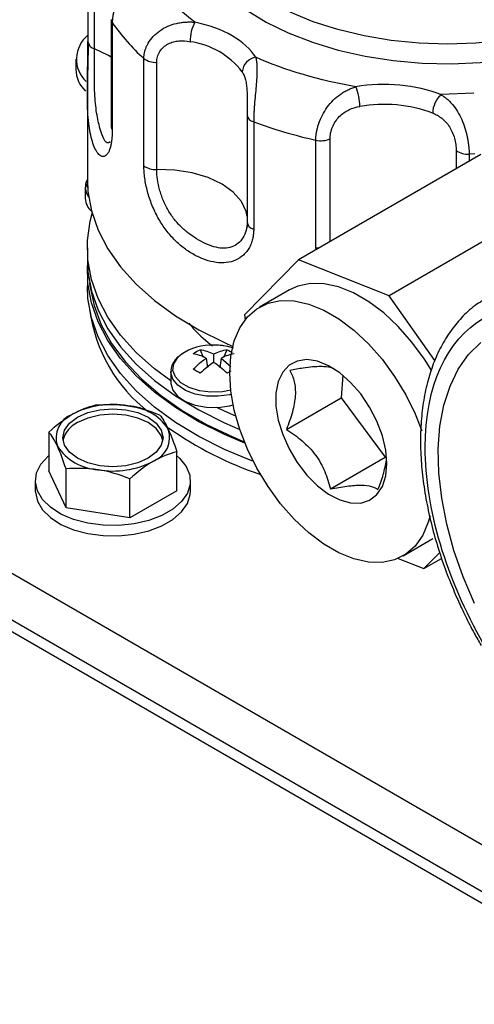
# Model space of a CAD drawing. Header units: inches. Extents: x 4 to 194, y 4 to 148.
# Tile 61 of 88: x 162.32 to 164.3, y 116.87 to 121.16. Entities that reach past the tile are written whole.
import ezdxf

# ---------------------------------------------------------------- set-up
doc = ezdxf.new("R2010")
doc.units = ezdxf.units.IN
doc.header["$LTSCALE"] = 18
doc.header["$MEASUREMENT"] = 0
doc.layers.add('TEXT', color=140, linetype='Continuous', lineweight=25)

msp = doc.modelspace()

# ---------------------------------------------------------------- linework, layer by layer
for p, q in [((162.613, 121.5323), (162.613, 121.0647)), ((162.6414, 121.0345), (162.6414, 121.5021)), ((162.7147, 121.1618), (162.7147, 120.6942)), ((162.719, 121.1486), (162.719, 120.681)), ((162.5603, 120.9887), (162.5603, 120.9438)), ((162.8569, 120.5247), (162.8569, 120.9923)), ((162.9128, 120.5081), (162.9128, 120.9757)), ((162.6104, 120.8587), (162.6103, 120.8481)), ((162.6103, 120.8487), (162.6103, 120.4654)), ((164.2957, 120.8409), (164.1512, 120.8352)), ((163.3067, 120.7483), (163.3066, 120.7465)), ((163.3066, 120.7465), (163.3066, 120.2789)), ((163.3355, 120.716), (163.3355, 120.2484)), ((163.6062, 120.1688), (163.6062, 120.6364)), ((163.6683, 120.1937), (163.6683, 120.642)), ((164.2185, 120.5916), (164.2185, 120.5113)), ((164.2991, 120.5763), (164.2747, 120.5753)), ((164.2747, 120.5753), (164.2747, 120.5437)), ((164.3261, 120.5734), (163.5306, 120.1142)), ((162.6014, 120.431), (162.6014, 120.3828)), ((164.7213, 120.4179), (163.9258, 119.9587)), ((162.6103, 120.1674), (162.6103, 120.1164)), ((163.6076, 120.1586), (163.6062, 120.1688)), ((163.5306, 120.1142), (163.2957, 119.8759)), ((163.9258, 119.9587), (163.5306, 120.1142)), ((162.6103, 120.0653), (162.6103, 120)), ((160.0699, 120.0253), (169.9694, 114.3105)), ((163.4912, 119.9839), (163.361, 119.9088)), ((164.1251, 119.6766), (163.9258, 119.9587)), ((163.2957, 119.8759), (163.2985, 119.8541)), ((169.9694, 114.1063), (160.0699, 119.8212)), ((169.9694, 114.0553), (160.0699, 119.7702)), ((163.1021, 119.7232), (163.116, 119.6905)), ((163.2059, 119.6905), (163.2199, 119.7232)), ((163.1287, 119.6862), (163.1345, 119.6463)), ((163.161, 119.7048), (163.161, 119.6675)), ((163.1933, 119.6862), (163.1875, 119.6463)), ((163.1933, 119.6862), (163.2355, 119.6502)), ((163.1342, 119.6478), (163.1348, 119.6465)), ((163.1872, 119.6465), (163.1877, 119.6478)), ((162.9745, 119.6272), (162.9745, 119.579)), ((163.2359, 119.6296), (163.2199, 119.6203)), ((163.7235, 119.6123), (163.7175, 119.514)), ((163.478, 119.3757), (163.7175, 119.514)), ((163.7175, 119.514), (163.9093, 119.2545)), ((162.4427, 119.3645), (162.4427, 119.1949)), ((163.0004, 119.1086), (163.0004, 119.2782)), ((163.6698, 119.1162), (163.9093, 119.2545)), ((163.9093, 119.2545), (163.9154, 119.2544)), ((162.5174, 119.0339), (162.5174, 119.2035)), ((162.5174, 119.0339), (162.4427, 119.1949)), ((162.7962, 118.9908), (162.7962, 119.1604)), ((162.3835, 119.1518), (162.3835, 119.1069)), ((163.0595, 119.1069), (163.0595, 119.1518)), ((163.0004, 119.1086), (162.7962, 118.9908)), ((162.7962, 118.9908), (162.5174, 119.0339)), ((163.9869, 118.8247), (164.117, 118.8998)), ((164.0775, 118.7695), (164.1465, 118.8395)), ((163.9652, 118.8137), (164.0775, 118.7695)), ((164.0775, 118.7695), (164.1545, 118.814))]:
    msp.add_line(p, q)
at = {"flags": 128}
for points in [[(163.3027, 121.204), (163.3898, 121.1509), (163.4865, 121.1036), (163.5916, 121.0628), (163.7039, 121.0289), (163.8219, 121.0023), (163.9443, 120.9833), (164.0695, 120.9723), (164.1961, 120.9693), (164.3225, 120.9743), (164.4472, 120.9874), (164.5686, 121.0082), (164.575, 121.0095)], [(164.8661, 121.1938), (164.7655, 121.1526), (164.6575, 121.1181), (164.5436, 121.0909), (164.425, 121.0712), (164.3034, 121.0592), (164.1803, 121.0552), (164.0571, 121.0592), (163.9355, 121.0712), (163.817, 121.0909), (163.703, 121.1181), (163.595, 121.1526), (163.4944, 121.1938)], [(162.7147, 120.9985), (162.7023, 121.006), (162.6414, 121.0345)], [(163.3066, 120.304), (163.3026, 120.3259), (163.2823, 120.3696), (163.2467, 120.4099), (163.1974, 120.445), (163.1365, 120.4735), (163.0667, 120.494), (162.9911, 120.5057), (162.9128, 120.5081)], [(162.6115, 120.4295), (162.61, 120.4376), (162.6104, 120.4536)], [(162.6103, 120.4654), (162.613, 120.4124), (162.6285, 120.3279), (162.6576, 120.2446), (162.7001, 120.1632), (162.7556, 120.0846), (162.8237, 120.0092), (162.9037, 119.9379), (162.9948, 119.8712), (163.0964, 119.8097), (163.2076, 119.754), (163.2444, 119.7377)], [(162.9745, 119.587), (162.9037, 119.6398), (162.8237, 119.7112), (162.7556, 119.7865), (162.7001, 119.8652), (162.6576, 119.9465), (162.6285, 120.0298), (162.613, 120.1143), (162.6112, 120.1993), (162.6233, 120.284), (162.6316, 120.3164)], [(163.6062, 120.1688), (163.614, 120.1674), (163.6214, 120.1666)], [(162.6103, 120.1164), (162.613, 120.0633), (162.6285, 119.9788), (162.6576, 119.8955), (162.7001, 119.8142), (162.7556, 119.7355), (162.8237, 119.6601), (162.9037, 119.5888), (162.9948, 119.5221), (163.0964, 119.4606), (163.2076, 119.4049), (163.275, 119.3759)], [(163.2973, 119.3159), (163.2076, 119.3539), (163.0964, 119.4096), (162.9948, 119.4711), (162.9037, 119.5378), (162.8237, 119.6091), (162.7556, 119.6844), (162.7001, 119.7631), (162.6576, 119.8445), (162.6285, 119.9278), (162.613, 120.0123), (162.6109, 120.0909)], [(163.3335, 119.2368), (163.3272, 119.2391), (163.2076, 119.2886), (163.0964, 119.3443), (162.9948, 119.4058), (162.9037, 119.4725), (162.8237, 119.5438), (162.7556, 119.6191), (162.7001, 119.6978), (162.6576, 119.7792), (162.6285, 119.8624), (162.613, 119.9469), (162.6103, 120)], [(162.6203, 120.0141), (162.6218, 120.001), (162.6394, 119.9158), (162.671, 119.8319), (162.7163, 119.7501), (162.7748, 119.6712), (162.8461, 119.5959), (162.9294, 119.5248), (163.0241, 119.4586), (163.1292, 119.3979), (163.2439, 119.3432), (163.2947, 119.3222)], [(164.1118, 119.6315), (164.08, 119.6821), (164.0254, 119.7567), (163.9658, 119.8243), (163.9026, 119.8833), (163.8372, 119.9324), (163.771, 119.9706), (163.7056, 119.997), (163.6424, 120.011), (163.5828, 120.0122), (163.5281, 120.0008), (163.4912, 119.9839)], [(164.1045, 118.9996), (164.0969, 118.9719), (164.0728, 118.9148), (164.0397, 118.8677), (163.9984, 118.8318), (163.9499, 118.8079), (163.8953, 118.7964), (163.8357, 118.7976), (163.7725, 118.8116), (163.7071, 118.838), (163.6409, 118.8762), (163.5755, 118.9253), (163.5123, 118.9843), (163.4527, 119.0519), (163.398, 119.1265), (163.3495, 119.2064), (163.3083, 119.29), (163.2752, 119.3752), (163.251, 119.4603), (163.2363, 119.5432), (163.2314, 119.6223), (163.2363, 119.6956), (163.251, 119.7616), (163.2752, 119.8187), (163.3083, 119.8658), (163.3495, 119.9017), (163.398, 119.9257), (163.4527, 119.9371), (163.5123, 119.9359), (163.5755, 119.9219), (163.6409, 119.8955), (163.7071, 119.8573), (163.7725, 119.8082), (163.8357, 119.7492), (163.8953, 119.6816), (163.9499, 119.607), (163.9984, 119.5271), (164.0397, 119.4436), (164.0689, 119.3696)], [(164.2979, 118.6179), (164.2489, 118.7328), (164.2085, 118.8484), (164.177, 118.9634), (164.1551, 119.0764), (164.1427, 119.186), (164.1403, 119.2909), (164.1477, 119.3897), (164.1649, 119.4813), (164.1916, 119.5646), (164.2276, 119.6386), (164.2724, 119.7023), (164.3254, 119.755)], [(163.2359, 119.5471), (163.1989, 119.5399), (163.1483, 119.5378), (163.0987, 119.544), (163.0542, 119.5581), (163.0183, 119.5788), (162.994, 119.6045), (162.9832, 119.6331), (162.9868, 119.6623), (163.0046, 119.6898), (163.0175, 119.7015)], [(163.9165, 119.2267), (163.9116, 119.286), (163.8969, 119.3485), (163.8731, 119.4118), (163.8411, 119.4733), (163.8023, 119.5304), (163.7582, 119.5808), (163.7107, 119.6224), (163.6617, 119.6536), (163.6132, 119.673), (163.5672, 119.6799), (163.5255, 119.6739), (163.49, 119.6554), (163.4619, 119.6251), (163.4426, 119.5842), (163.4327, 119.5344), (163.4327, 119.4777), (163.4426, 119.4165), (163.4619, 119.3533), (163.49, 119.2906), (163.5255, 119.231), (163.5672, 119.177), (163.6132, 119.1307), (163.6617, 119.0941), (163.7107, 119.0687), (163.7582, 119.0555), (163.8023, 119.055), (163.8411, 119.0673), (163.8731, 119.0918), (163.8969, 119.1276), (163.9116, 119.1732), (163.9165, 119.2267)], [(163.2382, 119.5292), (163.2294, 119.5271), (163.1801, 119.5201), (163.1293, 119.5211), (163.0809, 119.53), (163.0384, 119.5461), (163.005, 119.5682), (162.9832, 119.5946), (162.9746, 119.6235), (162.9745, 119.6284)], [(162.9745, 119.579), (162.9746, 119.5753), (162.9832, 119.5464), (163.005, 119.5199), (163.0384, 119.4978), (163.0809, 119.4818), (163.1293, 119.4729), (163.1801, 119.4719), (163.2294, 119.4788), (163.2461, 119.4832)], [(162.5668, 119.4289), (162.6121, 119.4489), (162.6649, 119.4616), (162.7215, 119.4659), (162.7781, 119.4616), (162.8309, 119.4489), (162.8762, 119.4289), (162.911, 119.4027), (162.9328, 119.3723), (162.9403, 119.3396), (162.9328, 119.3069), (162.911, 119.2764), (162.8762, 119.2503), (162.8309, 119.2302), (162.7781, 119.2176), (162.7215, 119.2133), (162.6649, 119.2176), (162.6121, 119.2302), (162.5668, 119.2503), (162.5321, 119.2764), (162.5102, 119.3069), (162.5028, 119.3396), (162.5102, 119.3723), (162.5321, 119.4027), (162.5668, 119.4289)], [(163.2575, 119.4341), (163.2076, 119.456), (163.1742, 119.4716)], [(162.9393, 119.3278), (162.9328, 119.3488), (162.911, 119.3792), (162.8762, 119.4054), (162.8309, 119.4255), (162.7781, 119.4381), (162.7215, 119.4424), (162.6649, 119.4381), (162.6121, 119.4255), (162.5668, 119.4054)], [(162.9997, 119.2626), (163.0128, 119.2508), (163.0413, 119.2149), (163.0568, 119.1764), (163.0585, 119.137), (163.0465, 119.0981), (163.0211, 119.0614), (162.9835, 119.0285), (162.9351, 119.0005), (162.878, 118.9788), (162.8145, 118.9642), (162.7472, 118.9572), (162.6788, 118.9582), (162.6122, 118.9671), (162.55, 118.9836), (162.4949, 119.007), (162.4491, 119.0363), (162.4144, 119.0703), (162.3923, 119.1077), (162.3836, 119.1468), (162.3888, 119.1862), (162.4076, 119.2242), (162.4393, 119.2591), (162.4427, 119.2621)], [(162.3835, 119.1069), (162.3836, 119.1019), (162.3923, 119.0628), (162.4144, 119.0254), (162.4491, 118.9914), (162.4949, 118.9621), (162.55, 118.9387), (162.6122, 118.9222), (162.6788, 118.9133), (162.7472, 118.9123), (162.8145, 118.9193), (162.878, 118.9339), (162.9351, 118.9556), (162.9835, 118.9836), (163.0211, 119.0165), (163.0465, 119.0532), (163.0585, 119.092), (163.0595, 119.1069)]]:
    msp.add_lwpolyline(points, dxfattribs=at)
for centre, radius, start, end in [((162.738, 121.1621), 0.0234, 181.8389, 215.4739), ((163.4422, 121.6479), 0.8789, 214.6226, 228.2419), ((163.2444, 121.0646), 0.1863, 152.5374, 179.7304), ((162.6953, 120.9891), 0.1328, 128.2843, 227.1328), ((162.6492, 121.0703), 0.0366, 188.7032, 257.7452), ((163.0121, 120.7232), 0.3453, 37.669, 82.3364), ((162.9068, 121.0577), 0.0822, 232.6652, 274.2297), ((163.3563, 120.9273), 0.0712, 99.6708, 174.3452), ((162.697, 120.9483), 0.1368, 181.8962, 226.0181), ((163.5788, 120.7828), 0.2196, 0.1462, 23.1097), ((164.2325, 120.7516), 0.1166, 134.1854, 178.6309), ((163.9035, 120.1823), 0.6102, 69.631, 99.9206), ((163.3431, 120.7522), 0.0369, 188.9198, 258.1015), ((164.0833, 122.7585), 2.175, 249.8904, 257.3279), ((162.738, 120.6945), 0.0233, 180.8261, 215.4995), ((163.6288, 120.7341), 0.1002, 256.946, 293.2195), ((164.2683, 120.6579), 0.0828, 233.0978, 274.443), ((162.9068, 120.5901), 0.0822, 232.6652, 274.2297), ((162.6716, 120.4321), 0.0702, 179.8935, 217.3398), ((162.6768, 120.3848), 0.0754, 181.5189, 230.4959), ((163.3431, 120.2846), 0.0369, 188.9198, 258.1015), ((163.2953, 119.9889), 0.6811, 187.6889, 232.1567), ((163.152, 119.5074), 0.2361, 87.5226, 124.7452), ((163.1622, 119.4545), 0.2888, 73.7511, 89.989), ((162.7211, 119.1008), 0.3838, 80.2289, 117.3572), ((162.7725, 119.2512), 0.2282, 33.4389, 86.5665), ((162.5837, 119.3388), 0.1099, 110.7421, 199.461), ((162.6154, 119.3014), 0.1147, 115.0211, 166.6947), ((162.8594, 119.3403), 0.1099, 290.7421, 19.461), ((163.8799, 120.6924), 1.5981, 235.01, 251.1976), ((162.6705, 119.428), 0.2282, 213.4389, 266.5665), ((162.7219, 119.5784), 0.3838, 260.2289, 297.3572)]:
    msp.add_arc(centre, radius, start, end)
for points, knots in [([(162.8567, 121.4025), (162.8552, 121.4007), (162.852, 121.3973), (162.847, 121.3918), (162.8419, 121.3862), (162.8366, 121.3803), (162.8311, 121.3743), (162.8256, 121.368), (162.8199, 121.3615), (162.8084, 121.348), (162.7908, 121.3261), (162.7681, 121.2934), (162.7478, 121.2578), (162.7349, 121.2281), (162.7277, 121.2058), (162.7239, 121.1911), (162.7211, 121.1766), (162.7193, 121.1623), (162.7191, 121.1532), (162.719, 121.1486)], [0, 0, 0, 0, 0.031071, 0.062154, 0.093269, 0.124432, 0.155662, 0.186976, 0.218392, 0.249927, 0.373946, 0.499658, 0.622463, 0.74909, 0.798542, 0.848297, 0.898417, 0.948964, 1, 1, 1, 1]), ([(162.8569, 120.9923), (162.8569, 120.9946), (162.857, 120.9991), (162.8576, 121.0059), (162.8586, 121.0127), (162.8599, 121.0195), (162.8616, 121.0262), (162.8636, 121.0328), (162.866, 121.0394), (162.8688, 121.0459), (162.8718, 121.0522), (162.8799, 121.0672), (162.8962, 121.0892), (162.9256, 121.1146), (162.9602, 121.1339), (162.9922, 121.1443), (163.0186, 121.1493), (163.0388, 121.1513), (163.059, 121.1518), (163.0724, 121.151), (163.0791, 121.1505)], [0, 0, 0, 0, 0.025512, 0.050896, 0.076158, 0.101307, 0.12635, 0.151295, 0.17615, 0.200922, 0.225619, 0.250249, 0.376893, 0.499722, 0.625604, 0.749796, 0.812812, 0.875424, 0.937772, 1, 1, 1, 1]), ([(162.719, 120.681), (162.719, 120.6782), (162.719, 120.6726), (162.7187, 120.6646), (162.7184, 120.6567), (162.7178, 120.6492), (162.7172, 120.6418), (162.7158, 120.6301), (162.7133, 120.615), (162.7089, 120.5985), (162.7035, 120.5852), (162.6951, 120.5717), (162.6832, 120.5634), (162.6679, 120.5665), (162.6532, 120.5815), (162.6401, 120.6064), (162.6292, 120.6385), (162.6208, 120.6768), (162.6148, 120.7217), (162.6113, 120.7727), (162.6101, 120.8298), (162.6104, 120.8804), (162.611, 120.9217), (162.6116, 120.9526), (162.6122, 120.9829), (162.6126, 121.0075), (162.6129, 121.0265), (162.613, 121.0405), (162.6131, 121.054), (162.6131, 121.0626), (162.6131, 121.0669)], [0, 0, 0, 0, 0.0104423, 0.0208547, 0.0312533, 0.0416546, 0.0520749, 0.0625305, 0.0938366, 0.1252229, 0.1564359, 0.1878195, 0.2502077, 0.3113703, 0.3754297, 0.437706, 0.4999781, 0.5624246, 0.624444, 0.688377, 0.7494237, 0.8119176, 0.8432934, 0.8745022, 0.905753, 0.9369296, 0.9527332, 0.9684751, 0.9842118, 1, 1, 1, 1]), ([(162.6146, 121.0566), (162.6142, 121.0421), (162.6135, 121.0128), (162.6121, 120.9607), (162.6107, 120.9084), (162.6105, 120.8742), (162.6104, 120.8587)], [0, 0, 0, 0, 0.255655, 0.513918, 0.779334, 1, 1, 1, 1]), ([(162.9128, 120.9757), (162.9128, 120.9839), (162.914, 120.992), (162.9175, 121.0038), (162.9189, 121.0077), (162.9223, 121.0152), (162.9242, 121.0188), (162.9308, 121.0293), (162.9362, 121.0358), (162.9483, 121.047), (162.9552, 121.0518), (162.9697, 121.0596), (162.9773, 121.0626), (162.9932, 121.067), (163.0013, 121.0684), (163.0257, 121.0703), (163.0421, 121.0688), (163.0582, 121.0655)], [0, 0, 0, 0, 0.125, 0.125, 0.1875, 0.1875, 0.25, 0.25, 0.375, 0.375, 0.5, 0.5, 0.625, 0.625, 0.75, 0.75, 1, 1, 1, 1]), ([(162.7096, 120.6293), (162.7071, 120.6272), (162.6979, 120.6193), (162.6811, 120.6376), (162.665, 120.6864), (162.6498, 120.7518), (162.6426, 120.8242), (162.641, 120.8902), (162.6409, 120.941), (162.6413, 120.9913), (162.6414, 121.0201), (162.6414, 121.0345)], [0, 0, 0, 0, 0.057763, 0.214622, 0.371118, 0.527817, 0.685004, 0.759809, 0.842423, 0.921324, 1, 1, 1, 1]), ([(163.3443, 120.9974), (163.3448, 120.9955), (163.3457, 120.9916), (163.3469, 120.9854), (163.3479, 120.979), (163.3486, 120.9723), (163.3492, 120.9653), (163.3496, 120.9581), (163.3499, 120.9505), (163.35, 120.935), (163.3491, 120.9095), (163.3462, 120.8721), (163.3424, 120.8319), (163.3395, 120.7993), (163.3377, 120.7753), (163.3368, 120.7597), (163.3361, 120.7446), (163.3356, 120.7298), (163.3355, 120.7207), (163.3355, 120.716)], [0, 0, 0, 0, 0.031071, 0.062154, 0.093269, 0.124432, 0.155662, 0.186976, 0.218392, 0.249927, 0.373946, 0.499658, 0.622463, 0.74909, 0.798542, 0.848297, 0.898417, 0.948964, 1, 1, 1, 1]), ([(163.2855, 120.9343), (163.2909, 120.9235), (163.299, 120.9072), (163.3044, 120.8773), (163.3066, 120.8522), (163.3072, 120.8301), (163.3072, 120.8168), (163.3072, 120.8125)], [0, 0, 0, 0, 0.364369, 0.552368, 0.731091, 0.913531, 1, 1, 1, 1]), ([(163.6062, 120.6364), (163.6062, 120.6387), (163.6063, 120.6433), (163.6067, 120.6503), (163.6073, 120.6573), (163.6083, 120.6645), (163.6094, 120.6718), (163.6109, 120.6791), (163.6126, 120.6864), (163.6145, 120.6937), (163.6166, 120.7011), (163.6223, 120.7186), (163.634, 120.7459), (163.6555, 120.7809), (163.6818, 120.8115), (163.7071, 120.8327), (163.7287, 120.8467), (163.7456, 120.8557), (163.7629, 120.8632), (163.7748, 120.8671), (163.7808, 120.869)], [0, 0, 0, 0, 0.025512, 0.050896, 0.076158, 0.101307, 0.12635, 0.151295, 0.17615, 0.200922, 0.225619, 0.250249, 0.376893, 0.499722, 0.625604, 0.749796, 0.812812, 0.875424, 0.937772, 1, 1, 1, 1]), ([(164.1512, 120.8352), (164.1536, 120.8338), (164.1582, 120.8309), (164.1651, 120.8262), (164.1718, 120.8213), (164.1783, 120.816), (164.1847, 120.8103), (164.191, 120.8043), (164.197, 120.7979), (164.2087, 120.7846), (164.2249, 120.762), (164.2428, 120.7273), (164.2571, 120.6891), (164.2652, 120.6575), (164.2696, 120.634), (164.2719, 120.6187), (164.2735, 120.6037), (164.2745, 120.5891), (164.2746, 120.5799), (164.2747, 120.5753)], [0, 0, 0, 0, 0.031071, 0.062154, 0.093269, 0.124432, 0.155662, 0.186976, 0.218392, 0.249927, 0.373946, 0.499658, 0.622463, 0.74909, 0.798542, 0.848297, 0.898417, 0.948964, 1, 1, 1, 1]), ([(163.3072, 120.8125), (163.3072, 120.8077), (163.3072, 120.7938), (163.3068, 120.7716), (163.3068, 120.7561), (163.3067, 120.7483)], [0, 0, 0, 0, 0.208661, 0.604888, 1, 1, 1, 1]), ([(163.6683, 120.642), (163.6683, 120.6502), (163.6693, 120.6586), (163.672, 120.6716), (163.6731, 120.676), (163.6758, 120.6846), (163.6773, 120.6889), (163.6826, 120.7016), (163.687, 120.7099), (163.697, 120.7252), (163.7027, 120.7324), (163.7151, 120.7453), (163.7218, 120.751), (163.7359, 120.761), (163.7434, 120.7653), (163.7661, 120.776), (163.7821, 120.7806), (163.7984, 120.7834)], [0, 0, 0, 0, 0.125, 0.125, 0.1875, 0.1875, 0.25, 0.25, 0.375, 0.375, 0.5, 0.5, 0.625, 0.625, 0.75, 0.75, 1, 1, 1, 1]), ([(164.1159, 120.7544), (164.1229, 120.7516), (164.1298, 120.7484), (164.1431, 120.741), (164.1496, 120.7367), (164.1619, 120.7269), (164.1678, 120.7215), (164.1789, 120.7092), (164.1841, 120.7023), (164.1936, 120.6875), (164.1978, 120.6794), (164.2053, 120.6624), (164.2084, 120.6537), (164.2134, 120.6356), (164.2153, 120.6264), (164.2179, 120.6086), (164.2185, 120.5999), (164.2185, 120.5916)], [0, 0, 0, 0, 0.125, 0.125, 0.25, 0.25, 0.375, 0.375, 0.5, 0.5, 0.625, 0.625, 0.75, 0.75, 0.875, 0.875, 1, 1, 1, 1]), ([(163.3355, 120.2484), (163.3355, 120.2456), (163.3354, 120.24), (163.3349, 120.2318), (163.334, 120.2238), (163.3328, 120.2159), (163.3313, 120.2082), (163.3282, 120.1956), (163.3223, 120.1789), (163.3118, 120.1596), (163.2987, 120.1428), (163.2782, 120.124), (163.2477, 120.1077), (163.2053, 120.0999), (163.1602, 120.1037), (163.1143, 120.1176), (163.0698, 120.1393), (163.0271, 120.168), (162.9864, 120.2041), (162.9494, 120.2476), (162.9171, 120.2983), (162.8953, 120.3449), (162.8812, 120.3837), (162.8724, 120.413), (162.8655, 120.4422), (162.8614, 120.4661), (162.8591, 120.4847), (162.8578, 120.4985), (162.8571, 120.5119), (162.857, 120.5204), (162.8569, 120.5247)], [0, 0, 0, 0, 0.010442, 0.020855, 0.031253, 0.041655, 0.052075, 0.06253, 0.093837, 0.125223, 0.156436, 0.187819, 0.250208, 0.31137, 0.37543, 0.437706, 0.499978, 0.562425, 0.624444, 0.688377, 0.749424, 0.811918, 0.843293, 0.874502, 0.905753, 0.93693, 0.952733, 0.968475, 0.984212, 1, 1, 1, 1]), ([(163.3067, 120.2807), (163.3067, 120.2674), (163.3052, 120.2549), (163.2992, 120.2317), (163.2947, 120.2208), (163.2831, 120.2019), (163.2761, 120.1937), (163.2594, 120.18), (163.2501, 120.1749), (163.2298, 120.1677), (163.2187, 120.1658), (163.1957, 120.1653), (163.1838, 120.1667), (163.159, 120.1724), (163.1465, 120.1767), (163.1212, 120.1875), (163.1085, 120.1939), (163.0829, 120.2087), (163.07, 120.217), (163.0454, 120.2351), (163.0335, 120.2449), (163.0165, 120.261), (163.0109, 120.2666), (163.0001, 120.2784), (162.9949, 120.2846), (162.9799, 120.3035), (162.9708, 120.3169), (162.9585, 120.3382), (162.9546, 120.3456), (162.9473, 120.3603), (162.944, 120.3678), (162.9378, 120.3828), (162.935, 120.3903), (162.9298, 120.4056), (162.9274, 120.4134), (162.9211, 120.4364), (162.9181, 120.4513), (162.9139, 120.4805), (162.9128, 120.4948), (162.9128, 120.5081)], [0, 0, 0, 0, 0.0625, 0.0625, 0.125, 0.125, 0.1875, 0.1875, 0.25, 0.25, 0.3125, 0.3125, 0.375, 0.375, 0.4375, 0.4375, 0.5, 0.5, 0.5625, 0.5625, 0.625, 0.625, 0.65625, 0.65625, 0.6875, 0.6875, 0.75, 0.75, 0.78125, 0.78125, 0.8125, 0.8125, 0.84375, 0.84375, 0.875, 0.875, 0.9375, 0.9375, 1, 1, 1, 1]), ([(162.6088, 120.4638), (162.6053, 120.4557), (162.6008, 120.4454), (162.6021, 120.4348), (162.6024, 120.4325)], [0, 0, 0, 0, 0.790906, 1, 1, 1, 1]), ([(163.3083, 120.2706), (163.3075, 120.2646), (163.3058, 120.2528), (163.3025, 120.2431), (163.3008, 120.2383)], [0, 0, 0, 0, 0.50677, 1, 1, 1, 1]), ([(164.3393, 119.9403), (164.3289, 119.9342), (164.2956, 119.9147), (164.2483, 119.8714), (164.1976, 119.8123), (164.1557, 119.7459), (164.1211, 119.672), (164.0944, 119.5912), (164.0755, 119.5042), (164.0646, 119.412), (164.0617, 119.3155), (164.0664, 119.2156), (164.0788, 119.1132), (164.0983, 119.0096), (164.1245, 118.9061), (164.1562, 118.8055), (164.1909, 118.7126), (164.2251, 118.6323), (164.2599, 118.5586), (164.293, 118.4942), (164.317, 118.4519), (164.327, 118.4342)], [0, 0, 0, 0, 0.02848, 0.0911908, 0.1493848, 0.2080385, 0.2670919, 0.3264002, 0.3858023, 0.4451641, 0.5043779, 0.5633413, 0.6219691, 0.6801103, 0.7374668, 0.7933534, 0.8457949, 0.8905741, 0.926741, 0.9694214, 1, 1, 1, 1]), ([(164.9531, 117.7914), (164.7225, 117.9245), (164.5012, 118.1581), (164.175, 118.7231), (164.0834, 119.0315), (164.0834, 119.5642), (164.175, 119.7667), (164.5012, 119.9551), (164.7225, 119.9332), (164.9531, 119.8001)], [0, 0, 0, 0, 0.25, 0.25, 0.5, 0.5, 0.75, 0.75, 1, 1, 1, 1]), ([(163.0527, 119.8393), (163.0611, 119.8289), (163.0894, 119.7935), (163.1286, 119.7618), (163.1562, 119.7395)], [0, 0, 0, 0, 0.29731, 1, 1, 1, 1]), ([(163.2479, 119.7302), (163.2409, 119.7323), (163.2253, 119.7369), (163.1961, 119.7421), (163.1737, 119.7429), (163.161, 119.7433)], [0, 0, 0, 0, 0.257662, 0.577031, 1, 1, 1, 1]), ([(163.2199, 119.7232), (163.2251, 119.7207), (163.2328, 119.717), (163.24, 119.7122), (163.2424, 119.7107)], [0, 0, 0, 0, 0.677396, 1, 1, 1, 1]), ([(163.0148, 119.6999), (163.0083, 119.6943), (162.9946, 119.6826), (162.9813, 119.6608), (162.9739, 119.6419), (162.9752, 119.6309), (162.9755, 119.6287)], [0, 0, 0, 0, 0.280153, 0.589761, 0.916368, 1, 1, 1, 1]), ([(163.4936, 119.6329), (163.5014, 119.618), (163.5079, 119.6019), (163.5141, 119.5747), (163.5157, 119.5651), (163.5173, 119.5448), (163.5175, 119.5338), (163.5155, 119.5002), (163.5111, 119.4764), (163.4973, 119.4265), (163.4883, 119.4012), (163.478, 119.3757)], [0, 0, 0, 0, 0.25, 0.25, 0.375, 0.375, 0.5, 0.5, 0.75, 0.75, 1, 1, 1, 1]), ([(163.6927, 119.6349), (163.6881, 119.6376), (163.6762, 119.6448), (163.6523, 119.6488), (163.6118, 119.6503), (163.5628, 119.6459), (163.5132, 119.6366), (163.4936, 119.6329)], [0, 0, 0, 0, 0.149982, 0.392691, 0.458061, 0.785737, 1, 1, 1, 1]), ([(163.478, 119.3757), (163.502, 119.3606), (163.525, 119.3443), (163.557, 119.3169), (163.5673, 119.3072), (163.5868, 119.2866), (163.5961, 119.2756), (163.6213, 119.2417), (163.6347, 119.2176), (163.6561, 119.1673), (163.6638, 119.1418), (163.6698, 119.1162)], [0, 0, 0, 0, 0.25, 0.25, 0.375, 0.375, 0.5, 0.5, 0.75, 0.75, 1, 1, 1, 1]), ([(163.8773, 119.1139), (163.8858, 119.1358), (163.9029, 119.1796), (163.9104, 119.2211), (163.9141, 119.2418)], [0, 0, 0, 0, 0.49957, 1, 1, 1, 1]), ([(163.6698, 119.1162), (163.695, 119.1212), (163.7192, 119.1255), (163.7532, 119.1299), (163.7641, 119.1311), (163.7849, 119.1326), (163.7949, 119.133), (163.8224, 119.1327), (163.8371, 119.1307), (163.855, 119.1257), (163.8603, 119.1237), (163.8696, 119.1191), (163.8737, 119.1166), (163.8773, 119.1139)], [0, 0, 0, 0, 0.25, 0.25, 0.375, 0.375, 0.5, 0.5, 0.75, 0.75, 0.875, 0.875, 1, 1, 1, 1])]:
    msp.add_open_spline(points, degree=3, knots=knots)
for points in [[(163.0791, 121.1505), (162.9796, 121.2262), (162.9043, 121.3115), (162.8567, 121.4025)], [(163.3443, 120.9974), (163.3002, 121.0688), (163.2029, 121.1251), (163.0791, 121.1505)], [(163.7808, 120.869), (163.6232, 120.8965), (163.4754, 120.94), (163.3443, 120.9974)], [(164.1512, 120.8352), (164.0428, 120.878), (163.9068, 120.8904), (163.7808, 120.869)], [(163.0719, 119.7058), (163.0815, 119.7125), (163.0916, 119.7183), (163.1021, 119.7232)], [(163.1021, 119.7232), (163.1214, 119.7206), (163.141, 119.7145), (163.161, 119.7048)], [(163.161, 119.7048), (163.181, 119.7145), (163.2006, 119.7206), (163.2199, 119.7232)], [(163.1287, 119.6862), (163.1089, 119.696), (163.09, 119.7025), (163.0719, 119.7058)], [(163.0719, 119.6378), (163.09, 119.6568), (163.1089, 119.6729), (163.1287, 119.6862)], [(163.2501, 119.7058), (163.232, 119.7025), (163.213, 119.696), (163.1933, 119.6862)], [(163.1021, 119.6203), (163.0916, 119.6265), (163.0815, 119.6324), (163.0719, 119.6378)], [(163.161, 119.6675), (163.141, 119.6544), (163.1214, 119.6387), (163.1021, 119.6203)], [(163.2199, 119.6203), (163.2006, 119.6387), (163.181, 119.6544), (163.161, 119.6675)], [(162.5447, 119.4416), (162.5796, 119.4617), (162.6135, 119.4742), (162.6468, 119.4823)], [(162.6468, 119.4823), (162.6923, 119.4864), (162.7386, 119.4863), (162.7862, 119.479)], [(162.7862, 119.479), (162.8338, 119.4716), (162.8801, 119.4573), (162.9256, 119.4392)], [(162.4427, 119.3645), (162.476, 119.3948), (162.5099, 119.4215), (162.5447, 119.4416)], [(162.9256, 119.4392), (162.9378, 119.424), (162.9502, 119.4044), (162.963, 119.3769)], [(162.963, 119.3769), (162.9757, 119.3495), (162.9881, 119.3156), (163.0004, 119.2782)], [(162.48, 119.3022), (162.4673, 119.3297), (162.4549, 119.3493), (162.4427, 119.3645)], [(162.5174, 119.2035), (162.5052, 119.2409), (162.4928, 119.2748), (162.48, 119.3022)], [(163.0004, 119.2782), (162.967, 119.2701), (162.9331, 119.2576), (162.8983, 119.2375)], [(162.6568, 119.2002), (162.6092, 119.2075), (162.5629, 119.2076), (162.5174, 119.2035)], [(162.8983, 119.2375), (162.8635, 119.2174), (162.8296, 119.1907), (162.7962, 119.1604)], [(162.7962, 119.1604), (162.7507, 119.1785), (162.7044, 119.1928), (162.6568, 119.2002)]]:
    msp.add_open_spline(points, degree=3)
at = {"layer": 'TEXT'}
msp.add_circle((168.4297, 119.935), 6.9989, dxfattribs=at)

doc.saveas('drawing.dxf')
